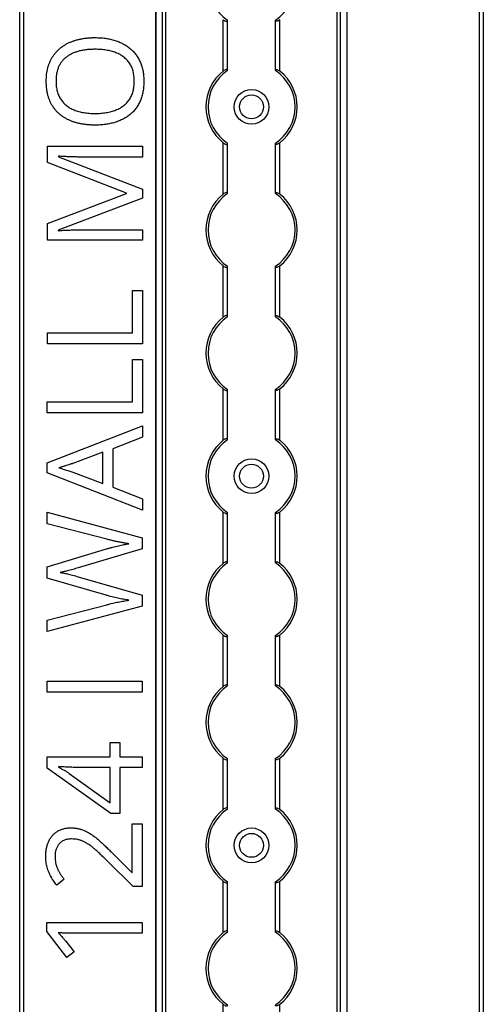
# Model space of a CAD drawing. Header units: millimetres. Extents: x -138 to 5612, y -1401 to 2631.
# Tile 48 of 120: x 2518 to 2624, y 1083 to 1310. Entities that reach past the tile are written whole.
import ezdxf

# ---------------------------------------------------------------- set-up
doc = ezdxf.new("R2010")
doc.units = ezdxf.units.MM

msp = doc.modelspace()

# ---------------------------------------------------------------- linework, layer by layer
at = {"color": 7, "linetype": 'Continuous', "lineweight": 25}
for p, q in [((2517.86, 567.5), (2517.86, 1757.2)), ((2518.76, 1757.2), (2518.76, 567.5)), ((2623.56, 567.5), (2623.56, 1757.2)), ((2624.46, 1757.2), (2624.46, 567.5)), ((2549.16, 1756.55), (2549.16, 568.05)), ((2549.19, 568.05), (2549.19, 1756.55)), ((2550.72, 568.05), (2550.72, 1756.55)), ((2551.43, 568.05), (2551.43, 1756.55)), ((2590.88, 568.05), (2590.88, 1756.55)), ((2591.59, 568.05), (2591.59, 1756.55)), ((2593.13, 568.05), (2593.13, 1756.55)), ((2593.16, 568.05), (2593.16, 1756.55)), ((2564.66, 1297.95), (2564.66, 1309.75)), ((2565.66, 1298.15), (2565.66, 1309.55)), ((2576.66, 1298.15), (2576.66, 1309.55)), ((2577.66, 1297.95), (2577.66, 1309.75)), ((2564.66, 1269.65), (2564.66, 1281.45)), ((2577.66, 1269.65), (2577.66, 1281.45)), ((2524.23, 1280.69), (2546.1, 1280.69)), ((2524.23, 1276.94), (2524.23, 1280.69)), ((2546.1, 1280.69), (2546.1, 1278.17)), ((2565.66, 1269.85), (2565.66, 1281.25)), ((2576.66, 1269.85), (2576.66, 1281.25)), ((2542.42, 1269.9), (2524.23, 1276.94)), ((2526.78, 1278.37), (2526.78, 1278.25)), ((2526.78, 1278.25), (2546.1, 1270.8)), ((2546.1, 1278.17), (2532.1, 1278.17)), ((2546.1, 1270.8), (2546.1, 1268.72)), ((2524.23, 1262.86), (2542.42, 1269.8)), ((2546.1, 1268.72), (2526.74, 1261.36)), ((2542.42, 1269.8), (2542.42, 1269.9)), ((2524.23, 1259.09), (2524.23, 1262.86)), ((2526.74, 1261.36), (2526.74, 1261.24)), ((2532.28, 1261.45), (2546.1, 1261.45)), ((2546.1, 1261.45), (2546.1, 1259.09)), ((2546.1, 1259.09), (2524.23, 1259.09)), ((2564.66, 1241.35), (2564.66, 1253.15)), ((2565.66, 1241.55), (2565.66, 1252.95)), ((2576.66, 1241.55), (2576.66, 1252.95)), ((2577.66, 1241.35), (2577.66, 1253.15)), ((2543.81, 1237.78), (2543.81, 1247.5)), ((2543.81, 1247.5), (2546.08, 1247.5)), ((2546.08, 1247.5), (2546.08, 1235.23)), ((2524.22, 1237.78), (2543.81, 1237.78)), ((2524.22, 1235.23), (2524.22, 1237.78)), ((2546.08, 1235.23), (2524.22, 1235.23)), ((2543.8, 1221.87), (2543.8, 1231.59)), ((2543.8, 1231.59), (2546.07, 1231.59)), ((2546.07, 1231.59), (2546.07, 1219.32)), ((2564.66, 1213.05), (2564.66, 1224.85)), ((2577.66, 1213.05), (2577.66, 1224.85)), ((2565.66, 1213.25), (2565.66, 1224.65)), ((2576.66, 1213.25), (2576.66, 1224.65)), ((2524.2, 1221.87), (2543.8, 1221.87)), ((2524.2, 1219.32), (2524.2, 1221.87)), ((2546.07, 1219.32), (2524.2, 1219.32)), ((2524.19, 1207.87), (2546.06, 1216.38)), ((2546.06, 1216.38), (2546.06, 1213.75)), ((2546.06, 1213.75), (2539.24, 1211.05)), ((2536.98, 1210.28), (2530.06, 1207.72)), ((2536.98, 1203.13), (2536.98, 1210.28)), ((2539.24, 1211.05), (2539.24, 1202.27)), ((2524.19, 1205.58), (2524.19, 1207.87)), ((2546.06, 1197.01), (2524.19, 1205.58)), ((2530.06, 1205.73), (2536.98, 1203.13)), ((2539.24, 1202.27), (2546.06, 1199.59)), ((2546.06, 1199.59), (2546.06, 1197.01)), ((2524.17, 1196.49), (2546.04, 1190.63)), ((2524.17, 1193.82), (2524.17, 1196.49)), ((2564.66, 1184.75), (2564.66, 1196.55)), ((2565.66, 1184.95), (2565.66, 1196.35)), ((2576.66, 1184.95), (2576.66, 1196.35)), ((2577.66, 1184.75), (2577.66, 1196.55)), ((2537.87, 1190.3), (2524.17, 1193.82)), ((2546.04, 1190.63), (2546.04, 1188.07)), ((2524.17, 1183.98), (2537.84, 1188.09)), ((2546.04, 1188.07), (2531.32, 1183.72)), ((2524.17, 1181.36), (2524.17, 1183.98)), ((2537.74, 1177.42), (2524.17, 1181.36)), ((2531.33, 1181.66), (2546.04, 1177.43)), ((2546.04, 1177.43), (2546.04, 1174.87)), ((2524.17, 1171.71), (2537.89, 1175.23)), ((2546.04, 1174.87), (2524.17, 1169.06)), ((2524.17, 1169.06), (2524.17, 1171.71)), ((2564.66, 1156.45), (2564.66, 1168.25)), ((2577.66, 1156.45), (2577.66, 1168.25)), ((2565.66, 1156.65), (2565.66, 1168.05)), ((2576.66, 1156.65), (2576.66, 1168.05)), ((2524.16, 1155.13), (2524.16, 1157.68)), ((2524.16, 1157.68), (2546.03, 1157.68)), ((2546.03, 1157.68), (2546.03, 1155.13)), ((2546.03, 1155.13), (2524.16, 1155.13)), ((2538.65, 1143.53), (2540.9, 1143.53)), ((2538.65, 1140.25), (2538.65, 1143.53)), ((2540.9, 1143.53), (2540.9, 1140.25)), ((2524.14, 1140.25), (2538.65, 1140.25)), ((2524.14, 1137.66), (2524.14, 1140.25)), ((2540.9, 1140.25), (2546.01, 1140.25)), ((2546.01, 1140.25), (2546.01, 1137.83)), ((2564.66, 1128.15), (2564.66, 1139.95)), ((2565.66, 1128.35), (2565.66, 1139.75)), ((2576.66, 1128.35), (2576.66, 1139.75)), ((2577.66, 1128.15), (2577.66, 1139.95)), ((2538.8, 1127.24), (2524.14, 1137.66)), ((2526.8, 1137.97), (2526.8, 1137.85)), ((2538.65, 1137.83), (2531.6, 1137.83)), ((2538.65, 1129.71), (2538.65, 1137.83)), ((2540.9, 1137.83), (2540.9, 1127.24)), ((2546.01, 1137.83), (2540.9, 1137.83)), ((2529.22, 1136.46), (2538.65, 1129.71)), ((2540.9, 1127.24), (2538.8, 1127.24)), ((2543.72, 1124.83), (2546, 1124.83)), ((2543.72, 1113.64), (2543.72, 1124.83)), ((2546, 1124.83), (2546, 1110.48)), ((2543.92, 1110.48), (2537.99, 1116.34)), ((2538.88, 1118.4), (2543.61, 1113.64)), ((2528.05, 1112.1), (2526.37, 1110.76)), ((2543.61, 1113.64), (2543.72, 1113.64)), ((2564.66, 1099.85), (2564.66, 1111.65)), ((2577.66, 1099.85), (2577.66, 1111.65)), ((2546, 1110.48), (2543.92, 1110.48)), ((2565.66, 1100.05), (2565.66, 1111.45)), ((2576.66, 1100.05), (2576.66, 1111.45)), ((2524.11, 1102.13), (2545.98, 1102.13)), ((2524.11, 1100.06), (2524.11, 1102.13)), ((2545.98, 1102.13), (2545.98, 1099.7)), ((2528.67, 1094.13), (2524.11, 1100.06)), ((2545.98, 1099.7), (2530.49, 1099.7)), ((2528.36, 1097.93), (2530.36, 1095.43)), ((2530.36, 1095.43), (2528.67, 1094.13)), ((2564.66, 1071.55), (2564.66, 1083.35)), ((2577.66, 1071.55), (2577.66, 1083.35))]:
    msp.add_line(p, q, dxfattribs=at)
for centre, radius in [((2571.16, 1289.7), 4), ((2571.16, 1289.7), 2.75), ((2571.16, 1204.8), 4), ((2571.16, 1204.8), 2.75), ((2571.16, 1119.9), 4), ((2571.16, 1119.9), 2.75)]:
    msp.add_circle(centre, radius, dxfattribs=at)
for centre, radius, start, end in [((2571.16, 1318), 10, 123.367, 236.633), ((2571.16, 1318), 10, 303.367, 56.633), ((2571.16, 1289.7), 10.5, 128.2466, 231.7534), ((2571.16, 1289.7), 10, 123.367, 236.633), ((2571.16, 1289.7), 10, 303.367, 56.633), ((2571.16, 1289.7), 10.5, 308.2466, 51.7534), ((2571.16, 1261.4), 10.5, 128.2466, 231.7534), ((2571.16, 1261.4), 10, 123.367, 236.633), ((2571.16, 1261.4), 10, 303.367, 56.633), ((2571.16, 1261.4), 10.5, 308.2466, 51.7534), ((2571.16, 1233.1), 10.5, 128.2466, 231.7534), ((2571.16, 1233.1), 10, 123.367, 236.633), ((2571.16, 1233.1), 10, 303.367, 56.633), ((2571.16, 1233.1), 10.5, 308.2466, 51.7534), ((2571.16, 1204.8), 10.5, 128.2466, 231.7534), ((2571.16, 1204.8), 10, 123.367, 236.633), ((2571.16, 1204.8), 10, 303.367, 56.633), ((2571.16, 1204.8), 10.5, 308.2466, 51.7534), ((2571.16, 1176.5), 10.5, 128.2466, 231.7534), ((2571.16, 1176.5), 10, 123.367, 236.633), ((2571.16, 1176.5), 10, 303.367, 56.633), ((2571.16, 1176.5), 10.5, 308.2466, 51.7534), ((2571.16, 1148.2), 10.5, 128.2466, 231.7534), ((2571.16, 1148.2), 10, 123.367, 236.633), ((2571.16, 1148.2), 10, 303.367, 56.633), ((2571.16, 1148.2), 10.5, 308.2466, 51.7534), ((2571.16, 1119.9), 10.5, 128.2466, 231.7534), ((2571.16, 1119.9), 10, 123.367, 236.633), ((2571.16, 1119.9), 10, 303.367, 56.633), ((2571.16, 1119.9), 10.5, 308.2466, 51.7534), ((2571.16, 1091.6), 10.5, 128.2466, 231.7534), ((2571.16, 1091.6), 10, 123.367, 236.633), ((2571.16, 1091.6), 10, 303.367, 56.633), ((2571.16, 1091.6), 10.5, 308.2466, 51.7534)]:
    msp.add_arc(centre, radius, start, end, dxfattribs=at)
for points, knots in [([(2564.66, 1309.75), (2564.77, 1309.67), (2564.88, 1309.59), (2565.12, 1309.46), (2565.24, 1309.41), (2565.44, 1309.37), (2565.52, 1309.38), (2565.63, 1309.43), (2565.66, 1309.48), (2565.66, 1309.55)], [0, 0, 0, 0, 0.25, 0.25, 0.5, 0.5, 0.75, 0.75, 1, 1, 1, 1]), ([(2577.66, 1309.75), (2577.55, 1309.67), (2577.43, 1309.59), (2577.19, 1309.46), (2577.07, 1309.41), (2576.87, 1309.37), (2576.79, 1309.38), (2576.68, 1309.43), (2576.66, 1309.48), (2576.66, 1309.55)], [0, 0, 0, 0, 0.25, 0.25, 0.5, 0.5, 0.75, 0.75, 1, 1, 1, 1]), ([(2523.97, 1295.64), (2523.97, 1295.9), (2523.98, 1296.43), (2524.05, 1297.19), (2524.15, 1297.93), (2524.3, 1298.63), (2524.5, 1299.3), (2524.74, 1299.94), (2525.02, 1300.54), (2525.34, 1301.12), (2525.71, 1301.65), (2526.11, 1302.16), (2526.54, 1302.64), (2527.02, 1303.07), (2527.52, 1303.48), (2528.07, 1303.85), (2528.64, 1304.19), (2529.26, 1304.49), (2529.9, 1304.76), (2530.57, 1304.99), (2531.27, 1305.19), (2532, 1305.35), (2532.75, 1305.48), (2533.54, 1305.57), (2534.35, 1305.62), (2534.9, 1305.63), (2535.18, 1305.63)], [0, 0, 0, 0, 0.046917, 0.091903, 0.135346, 0.177456, 0.218435, 0.258262, 0.297315, 0.335934, 0.374019, 0.411863, 0.449668, 0.487281, 0.525287, 0.56388, 0.602891, 0.642975, 0.683963, 0.725573, 0.768127, 0.811875, 0.856809, 0.902961, 0.950745, 1, 1, 1, 1]), ([(2535.18, 1305.63), (2535.59, 1305.62), (2536.39, 1305.61), (2537.57, 1305.49), (2538.69, 1305.29), (2539.75, 1305), (2540.76, 1304.65), (2541.68, 1304.2), (2542.54, 1303.69), (2543.32, 1303.09), (2544.02, 1302.42), (2544.65, 1301.67), (2545.17, 1300.84), (2545.62, 1299.93), (2545.98, 1298.96), (2546.23, 1297.9), (2546.38, 1296.77), (2546.4, 1295.99), (2546.41, 1295.59)], [0, 0, 0, 0, 0.072324, 0.141328, 0.207936, 0.272271, 0.334451, 0.39435, 0.452678, 0.50999, 0.56663, 0.623328, 0.680743, 0.739351, 0.799977, 0.863359, 0.929736, 1, 1, 1, 1]), ([(2535.18, 1302.95), (2534.84, 1302.94), (2534.17, 1302.93), (2533.2, 1302.85), (2532.29, 1302.71), (2531.43, 1302.52), (2530.64, 1302.27), (2529.9, 1301.96), (2529.21, 1301.6), (2528.58, 1301.19), (2528.02, 1300.71), (2527.54, 1300.17), (2527.12, 1299.57), (2526.79, 1298.9), (2526.53, 1298.17), (2526.34, 1297.38), (2526.23, 1296.53), (2526.22, 1295.94), (2526.21, 1295.64)], [0, 0, 0, 0, 0.0777, 0.151281, 0.220996, 0.28723, 0.350295, 0.410743, 0.469251, 0.525953, 0.581281, 0.636041, 0.690696, 0.746786, 0.805075, 0.866244, 0.931016, 1, 1, 1, 1]), ([(2544.2, 1295.59), (2544.2, 1295.8), (2544.2, 1296.21), (2544.14, 1296.8), (2544.06, 1297.37), (2543.94, 1297.9), (2543.78, 1298.41), (2543.59, 1298.89), (2543.36, 1299.34), (2543.11, 1299.77), (2542.82, 1300.16), (2542.49, 1300.53), (2542.15, 1300.87), (2541.77, 1301.18), (2541.36, 1301.47), (2540.93, 1301.73), (2540.46, 1301.96), (2539.97, 1302.17), (2539.45, 1302.35), (2538.91, 1302.52), (2538.34, 1302.64), (2537.75, 1302.76), (2537.14, 1302.84), (2536.51, 1302.9), (2535.85, 1302.94), (2535.4, 1302.94), (2535.18, 1302.95)], [0, 0, 0, 0, 0.04684, 0.091834, 0.13478, 0.176242, 0.216125, 0.255001, 0.292842, 0.330066, 0.366924, 0.403419, 0.440075, 0.476901, 0.514574, 0.55283, 0.591717, 0.63203, 0.673492, 0.715712, 0.75968, 0.80461, 0.851198, 0.898918, 0.948821, 1, 1, 1, 1]), ([(2565.66, 1298.15), (2565.66, 1298.19), (2565.65, 1298.21), (2565.62, 1298.26), (2565.6, 1298.28), (2565.53, 1298.32), (2565.44, 1298.33), (2565.24, 1298.29), (2565.12, 1298.24), (2564.89, 1298.11), (2564.77, 1298.03), (2564.66, 1297.95)], [0, 0, 0, 0, 0.125, 0.125, 0.25, 0.25, 0.5, 0.5, 0.75, 0.75, 1, 1, 1, 1]), ([(2576.66, 1298.15), (2576.66, 1298.19), (2576.66, 1298.21), (2576.69, 1298.26), (2576.71, 1298.28), (2576.79, 1298.32), (2576.87, 1298.33), (2577.07, 1298.29), (2577.19, 1298.24), (2577.43, 1298.11), (2577.54, 1298.03), (2577.66, 1297.95)], [0, 0, 0, 0, 0.125, 0.125, 0.25, 0.25, 0.5, 0.5, 0.75, 0.75, 1, 1, 1, 1]), ([(2535.15, 1285.51), (2534.88, 1285.52), (2534.34, 1285.52), (2533.54, 1285.58), (2532.77, 1285.66), (2532.02, 1285.78), (2531.3, 1285.94), (2530.6, 1286.13), (2529.93, 1286.36), (2529.29, 1286.61), (2528.68, 1286.91), (2528.1, 1287.24), (2527.55, 1287.61), (2527.05, 1288.01), (2526.57, 1288.44), (2526.14, 1288.92), (2525.73, 1289.43), (2525.36, 1289.98), (2525.03, 1290.56), (2524.75, 1291.18), (2524.5, 1291.84), (2524.31, 1292.53), (2524.15, 1293.26), (2524.05, 1294.02), (2523.98, 1294.82), (2523.97, 1295.36), (2523.97, 1295.64)], [0, 0, 0, 0, 0.047877, 0.094552, 0.139839, 0.183864, 0.226746, 0.268614, 0.309851, 0.350257, 0.389948, 0.428651, 0.466829, 0.50457, 0.542111, 0.579652, 0.617595, 0.655987, 0.694915, 0.734508, 0.775117, 0.817054, 0.860189, 0.904866, 0.9516, 1, 1, 1, 1]), ([(2526.21, 1295.64), (2526.22, 1295.43), (2526.22, 1295.02), (2526.27, 1294.43), (2526.36, 1293.86), (2526.48, 1293.32), (2526.63, 1292.81), (2526.82, 1292.33), (2527.04, 1291.87), (2527.29, 1291.44), (2527.58, 1291.04), (2527.9, 1290.67), (2528.24, 1290.32), (2528.62, 1290), (2529.01, 1289.71), (2529.45, 1289.44), (2529.9, 1289.2), (2530.39, 1288.99), (2530.91, 1288.8), (2531.45, 1288.64), (2532.01, 1288.5), (2532.6, 1288.39), (2533.21, 1288.3), (2533.84, 1288.24), (2534.5, 1288.2), (2534.95, 1288.2), (2535.18, 1288.19)], [0, 0, 0, 0, 0.046797, 0.09172, 0.134626, 0.176375, 0.21654, 0.255258, 0.293513, 0.330817, 0.367717, 0.404466, 0.441323, 0.478072, 0.515561, 0.553386, 0.592244, 0.632344, 0.673565, 0.715842, 0.759522, 0.80441, 0.850671, 0.898679, 0.948535, 1, 1, 1, 1]), ([(2546.41, 1295.59), (2546.4, 1295.18), (2546.38, 1294.39), (2546.23, 1293.23), (2545.98, 1292.15), (2545.62, 1291.16), (2545.17, 1290.25), (2544.64, 1289.41), (2544.02, 1288.66), (2543.31, 1287.99), (2542.53, 1287.4), (2541.67, 1286.9), (2540.73, 1286.47), (2539.73, 1286.12), (2538.67, 1285.85), (2537.54, 1285.65), (2536.37, 1285.54), (2535.56, 1285.52), (2535.15, 1285.51)], [0, 0, 0, 0, 0.071666, 0.139197, 0.203219, 0.264466, 0.323199, 0.38064, 0.437009, 0.493331, 0.550205, 0.608153, 0.667719, 0.729367, 0.793384, 0.859516, 0.928353, 1, 1, 1, 1]), ([(2535.18, 1288.19), (2535.4, 1288.2), (2535.85, 1288.2), (2536.51, 1288.24), (2537.14, 1288.3), (2537.75, 1288.39), (2538.34, 1288.5), (2538.91, 1288.64), (2539.45, 1288.8), (2539.97, 1288.98), (2540.46, 1289.2), (2540.93, 1289.43), (2541.36, 1289.7), (2541.77, 1289.99), (2542.15, 1290.31), (2542.5, 1290.65), (2542.82, 1291.02), (2543.11, 1291.42), (2543.36, 1291.85), (2543.59, 1292.3), (2543.78, 1292.78), (2543.94, 1293.29), (2544.06, 1293.83), (2544.14, 1294.39), (2544.2, 1294.98), (2544.2, 1295.39), (2544.2, 1295.59)], [0, 0, 0, 0, 0.051101, 0.100928, 0.148576, 0.195139, 0.240002, 0.28398, 0.326136, 0.367647, 0.40803, 0.447008, 0.485379, 0.523189, 0.560172, 0.596772, 0.633716, 0.670518, 0.707971, 0.746052, 0.78487, 0.824692, 0.866091, 0.908972, 0.953565, 1, 1, 1, 1]), ([(2564.66, 1281.45), (2564.77, 1281.37), (2564.88, 1281.29), (2565.12, 1281.16), (2565.24, 1281.11), (2565.44, 1281.07), (2565.52, 1281.08), (2565.63, 1281.13), (2565.66, 1281.18), (2565.66, 1281.25)], [0, 0, 0, 0, 0.25, 0.25, 0.5, 0.5, 0.75, 0.75, 1, 1, 1, 1]), ([(2577.66, 1281.45), (2577.55, 1281.37), (2577.43, 1281.29), (2577.19, 1281.16), (2577.07, 1281.11), (2576.87, 1281.07), (2576.79, 1281.08), (2576.68, 1281.13), (2576.66, 1281.18), (2576.66, 1281.25)], [0, 0, 0, 0, 0.25, 0.25, 0.5, 0.5, 0.75, 0.75, 1, 1, 1, 1]), ([(2532.1, 1278.17), (2531.78, 1278.17), (2531.13, 1278.18), (2530.16, 1278.19), (2529.21, 1278.23), (2528.32, 1278.27), (2527.51, 1278.32), (2527.01, 1278.35), (2526.78, 1278.37)], [0, 0, 0, 0, 0.18235, 0.366387, 0.545523, 0.71471, 0.868184, 1, 1, 1, 1]), ([(2565.66, 1269.85), (2565.66, 1269.89), (2565.65, 1269.91), (2565.62, 1269.96), (2565.6, 1269.98), (2565.53, 1270.02), (2565.44, 1270.03), (2565.24, 1269.99), (2565.12, 1269.94), (2564.89, 1269.81), (2564.77, 1269.73), (2564.66, 1269.65)], [0, 0, 0, 0, 0.125, 0.125, 0.25, 0.25, 0.5, 0.5, 0.75, 0.75, 1, 1, 1, 1]), ([(2576.66, 1269.85), (2576.66, 1269.89), (2576.66, 1269.91), (2576.69, 1269.96), (2576.71, 1269.98), (2576.79, 1270.02), (2576.87, 1270.03), (2577.07, 1269.99), (2577.19, 1269.94), (2577.43, 1269.81), (2577.54, 1269.73), (2577.66, 1269.65)], [0, 0, 0, 0, 0.125, 0.125, 0.25, 0.25, 0.5, 0.5, 0.75, 0.75, 1, 1, 1, 1]), ([(2526.74, 1261.24), (2526.97, 1261.26), (2527.47, 1261.31), (2528.27, 1261.35), (2529.19, 1261.39), (2530.18, 1261.42), (2531.22, 1261.45), (2531.92, 1261.45), (2532.28, 1261.45)], [0, 0, 0, 0, 0.123014, 0.270684, 0.437474, 0.617814, 0.807723, 1, 1, 1, 1]), ([(2564.66, 1253.15), (2564.77, 1253.07), (2564.88, 1252.99), (2565.12, 1252.86), (2565.24, 1252.81), (2565.44, 1252.77), (2565.52, 1252.78), (2565.63, 1252.83), (2565.66, 1252.88), (2565.66, 1252.95)], [0, 0, 0, 0, 0.25, 0.25, 0.5, 0.5, 0.75, 0.75, 1, 1, 1, 1]), ([(2577.66, 1253.15), (2577.55, 1253.07), (2577.43, 1252.99), (2577.19, 1252.86), (2577.07, 1252.81), (2576.87, 1252.77), (2576.79, 1252.78), (2576.68, 1252.83), (2576.66, 1252.88), (2576.66, 1252.95)], [0, 0, 0, 0, 0.25, 0.25, 0.5, 0.5, 0.75, 0.75, 1, 1, 1, 1]), ([(2565.66, 1241.55), (2565.66, 1241.59), (2565.65, 1241.61), (2565.62, 1241.66), (2565.6, 1241.68), (2565.53, 1241.72), (2565.44, 1241.73), (2565.24, 1241.69), (2565.12, 1241.64), (2564.89, 1241.51), (2564.77, 1241.43), (2564.66, 1241.35)], [0, 0, 0, 0, 0.125, 0.125, 0.25, 0.25, 0.5, 0.5, 0.75, 0.75, 1, 1, 1, 1]), ([(2576.66, 1241.55), (2576.66, 1241.59), (2576.66, 1241.61), (2576.69, 1241.66), (2576.71, 1241.68), (2576.79, 1241.72), (2576.87, 1241.73), (2577.07, 1241.69), (2577.19, 1241.64), (2577.43, 1241.51), (2577.54, 1241.43), (2577.66, 1241.35)], [0, 0, 0, 0, 0.125, 0.125, 0.25, 0.25, 0.5, 0.5, 0.75, 0.75, 1, 1, 1, 1]), ([(2564.66, 1224.85), (2564.77, 1224.77), (2564.88, 1224.69), (2565.12, 1224.56), (2565.24, 1224.51), (2565.44, 1224.47), (2565.52, 1224.48), (2565.63, 1224.53), (2565.66, 1224.58), (2565.66, 1224.65)], [0, 0, 0, 0, 0.25, 0.25, 0.5, 0.5, 0.75, 0.75, 1, 1, 1, 1]), ([(2577.66, 1224.85), (2577.55, 1224.77), (2577.43, 1224.69), (2577.19, 1224.56), (2577.07, 1224.51), (2576.87, 1224.47), (2576.79, 1224.48), (2576.68, 1224.53), (2576.66, 1224.58), (2576.66, 1224.65)], [0, 0, 0, 0, 0.25, 0.25, 0.5, 0.5, 0.75, 0.75, 1, 1, 1, 1]), ([(2565.66, 1213.25), (2565.66, 1213.29), (2565.65, 1213.31), (2565.62, 1213.36), (2565.6, 1213.38), (2565.53, 1213.42), (2565.44, 1213.43), (2565.24, 1213.39), (2565.12, 1213.34), (2564.89, 1213.21), (2564.77, 1213.13), (2564.66, 1213.05)], [0, 0, 0, 0, 0.125, 0.125, 0.25, 0.25, 0.5, 0.5, 0.75, 0.75, 1, 1, 1, 1]), ([(2576.66, 1213.25), (2576.66, 1213.29), (2576.66, 1213.31), (2576.69, 1213.36), (2576.71, 1213.38), (2576.79, 1213.42), (2576.87, 1213.43), (2577.07, 1213.39), (2577.19, 1213.34), (2577.43, 1213.21), (2577.54, 1213.13), (2577.66, 1213.05)], [0, 0, 0, 0, 0.125, 0.125, 0.25, 0.25, 0.5, 0.5, 0.75, 0.75, 1, 1, 1, 1]), ([(2530.06, 1207.72), (2530.01, 1207.7), (2529.89, 1207.66), (2529.69, 1207.61), (2529.44, 1207.52), (2529.06, 1207.4), (2528.54, 1207.22), (2528, 1207.05), (2527.59, 1206.93), (2527.31, 1206.83), (2527.05, 1206.75), (2526.9, 1206.7), (2526.83, 1206.68)], [0, 0, 0, 0, 0.048345, 0.109923, 0.185955, 0.275209, 0.469, 0.670653, 0.767775, 0.854545, 0.932648, 1, 1, 1, 1]), ([(2526.83, 1206.68), (2527.03, 1206.63), (2527.44, 1206.52), (2528.04, 1206.35), (2528.62, 1206.19), (2529.15, 1206.02), (2529.63, 1205.87), (2529.92, 1205.78), (2530.06, 1205.73)], [0, 0, 0, 0, 0.1889164, 0.3762957, 0.5573333, 0.7244873, 0.8737152, 1, 1, 1, 1]), ([(2564.66, 1196.55), (2564.77, 1196.47), (2564.88, 1196.39), (2565.12, 1196.26), (2565.24, 1196.21), (2565.44, 1196.17), (2565.52, 1196.18), (2565.63, 1196.23), (2565.66, 1196.28), (2565.66, 1196.35)], [0, 0, 0, 0, 0.25, 0.25, 0.5, 0.5, 0.75, 0.75, 1, 1, 1, 1]), ([(2577.66, 1196.55), (2577.55, 1196.47), (2577.43, 1196.39), (2577.19, 1196.26), (2577.07, 1196.21), (2576.87, 1196.17), (2576.79, 1196.18), (2576.68, 1196.23), (2576.66, 1196.28), (2576.66, 1196.35)], [0, 0, 0, 0, 0.25, 0.25, 0.5, 0.5, 0.75, 0.75, 1, 1, 1, 1]), ([(2537.84, 1188.09), (2538.07, 1188.15), (2538.54, 1188.29), (2539.23, 1188.47), (2539.9, 1188.65), (2540.56, 1188.8), (2541.2, 1188.93), (2541.8, 1189.05), (2542.38, 1189.16), (2542.75, 1189.22), (2542.93, 1189.25)], [0, 0, 0, 0, 0.138815, 0.276129, 0.41033, 0.540228, 0.665248, 0.783098, 0.894781, 1, 1, 1, 1]), ([(2542.93, 1189.25), (2542.68, 1189.29), (2542.16, 1189.37), (2541.37, 1189.5), (2540.55, 1189.67), (2539.69, 1189.85), (2538.79, 1190.07), (2538.18, 1190.22), (2537.87, 1190.3)], [0, 0, 0, 0, 0.146925, 0.302177, 0.465132, 0.636532, 0.814938, 1, 1, 1, 1]), ([(2565.66, 1184.95), (2565.66, 1184.99), (2565.65, 1185.01), (2565.62, 1185.06), (2565.6, 1185.08), (2565.53, 1185.12), (2565.44, 1185.13), (2565.24, 1185.09), (2565.12, 1185.04), (2564.89, 1184.91), (2564.77, 1184.83), (2564.66, 1184.75)], [0, 0, 0, 0, 0.125, 0.125, 0.25, 0.25, 0.5, 0.5, 0.75, 0.75, 1, 1, 1, 1]), ([(2576.66, 1184.95), (2576.66, 1184.99), (2576.66, 1185.01), (2576.69, 1185.06), (2576.71, 1185.08), (2576.79, 1185.12), (2576.87, 1185.13), (2577.07, 1185.09), (2577.19, 1185.04), (2577.43, 1184.91), (2577.54, 1184.83), (2577.66, 1184.75)], [0, 0, 0, 0, 0.125, 0.125, 0.25, 0.25, 0.5, 0.5, 0.75, 0.75, 1, 1, 1, 1]), ([(2531.32, 1183.72), (2531.11, 1183.66), (2530.69, 1183.53), (2530.06, 1183.36), (2529.44, 1183.19), (2528.86, 1183.04), (2528.32, 1182.9), (2527.86, 1182.79), (2527.48, 1182.72), (2527.25, 1182.67), (2527.16, 1182.64)], [0, 0, 0, 0, 0.152929, 0.306279, 0.456093, 0.598123, 0.728121, 0.8416, 0.933351, 1, 1, 1, 1]), ([(2527.16, 1182.64), (2527.25, 1182.63), (2527.47, 1182.6), (2527.85, 1182.53), (2528.31, 1182.44), (2528.84, 1182.32), (2529.42, 1182.19), (2530.04, 1182.02), (2530.68, 1181.85), (2531.12, 1181.72), (2531.33, 1181.66)], [0, 0, 0, 0, 0.065837, 0.155317, 0.267108, 0.394133, 0.534406, 0.685214, 0.841551, 1, 1, 1, 1]), ([(2542.93, 1176.28), (2542.73, 1176.31), (2542.32, 1176.37), (2541.7, 1176.47), (2541.06, 1176.6), (2540.41, 1176.74), (2539.75, 1176.89), (2539.08, 1177.05), (2538.41, 1177.23), (2537.96, 1177.36), (2537.74, 1177.42)], [0, 0, 0, 0, 0.113008, 0.232308, 0.354669, 0.480795, 0.608271, 0.737947, 0.868241, 1, 1, 1, 1]), ([(2537.89, 1175.23), (2538.11, 1175.29), (2538.56, 1175.41), (2539.24, 1175.57), (2539.89, 1175.72), (2540.53, 1175.85), (2541.15, 1175.98), (2541.76, 1176.08), (2542.35, 1176.19), (2542.74, 1176.25), (2542.93, 1176.28)], [0, 0, 0, 0, 0.136857, 0.270586, 0.401407, 0.527461, 0.650457, 0.770277, 0.886555, 1, 1, 1, 1]), ([(2564.66, 1168.25), (2564.77, 1168.17), (2564.88, 1168.09), (2565.12, 1167.96), (2565.24, 1167.91), (2565.44, 1167.87), (2565.52, 1167.88), (2565.63, 1167.93), (2565.66, 1167.98), (2565.66, 1168.05)], [0, 0, 0, 0, 0.25, 0.25, 0.5, 0.5, 0.75, 0.75, 1, 1, 1, 1]), ([(2577.66, 1168.25), (2577.55, 1168.17), (2577.43, 1168.09), (2577.19, 1167.96), (2577.07, 1167.91), (2576.87, 1167.87), (2576.79, 1167.88), (2576.68, 1167.93), (2576.66, 1167.98), (2576.66, 1168.05)], [0, 0, 0, 0, 0.25, 0.25, 0.5, 0.5, 0.75, 0.75, 1, 1, 1, 1]), ([(2565.66, 1156.65), (2565.66, 1156.69), (2565.65, 1156.71), (2565.62, 1156.76), (2565.6, 1156.78), (2565.53, 1156.82), (2565.44, 1156.83), (2565.24, 1156.79), (2565.12, 1156.74), (2564.89, 1156.61), (2564.77, 1156.53), (2564.66, 1156.45)], [0, 0, 0, 0, 0.125, 0.125, 0.25, 0.25, 0.5, 0.5, 0.75, 0.75, 1, 1, 1, 1]), ([(2576.66, 1156.65), (2576.66, 1156.69), (2576.66, 1156.71), (2576.69, 1156.76), (2576.71, 1156.78), (2576.79, 1156.82), (2576.87, 1156.83), (2577.07, 1156.79), (2577.19, 1156.74), (2577.43, 1156.61), (2577.54, 1156.53), (2577.66, 1156.45)], [0, 0, 0, 0, 0.125, 0.125, 0.25, 0.25, 0.5, 0.5, 0.75, 0.75, 1, 1, 1, 1]), ([(2564.66, 1139.95), (2564.77, 1139.87), (2564.88, 1139.79), (2565.12, 1139.66), (2565.24, 1139.61), (2565.44, 1139.57), (2565.52, 1139.58), (2565.63, 1139.63), (2565.66, 1139.68), (2565.66, 1139.75)], [0, 0, 0, 0, 0.25, 0.25, 0.5, 0.5, 0.75, 0.75, 1, 1, 1, 1]), ([(2577.66, 1139.95), (2577.55, 1139.87), (2577.43, 1139.79), (2577.19, 1139.66), (2577.07, 1139.61), (2576.87, 1139.57), (2576.79, 1139.58), (2576.68, 1139.63), (2576.66, 1139.68), (2576.66, 1139.75)], [0, 0, 0, 0, 0.25, 0.25, 0.5, 0.5, 0.75, 0.75, 1, 1, 1, 1]), ([(2531.6, 1137.83), (2531.34, 1137.83), (2530.85, 1137.83), (2530.15, 1137.84), (2529.51, 1137.86), (2528.92, 1137.88), (2528.36, 1137.92), (2527.83, 1137.94), (2527.31, 1137.96), (2526.97, 1137.97), (2526.8, 1137.97)], [0, 0, 0, 0, 0.160867, 0.306027, 0.438284, 0.561368, 0.677113, 0.78815, 0.894569, 1, 1, 1, 1]), ([(2526.8, 1137.85), (2527.01, 1137.75), (2527.43, 1137.54), (2528.05, 1137.2), (2528.66, 1136.86), (2529.04, 1136.59), (2529.22, 1136.46)], [0, 0, 0, 0, 0.2438, 0.504087, 0.761956, 1, 1, 1, 1]), ([(2565.66, 1128.35), (2565.66, 1128.39), (2565.65, 1128.41), (2565.62, 1128.46), (2565.6, 1128.48), (2565.53, 1128.52), (2565.44, 1128.53), (2565.24, 1128.49), (2565.12, 1128.44), (2564.89, 1128.31), (2564.77, 1128.23), (2564.66, 1128.15)], [0, 0, 0, 0, 0.125, 0.125, 0.25, 0.25, 0.5, 0.5, 0.75, 0.75, 1, 1, 1, 1]), ([(2576.66, 1128.35), (2576.66, 1128.39), (2576.66, 1128.41), (2576.69, 1128.46), (2576.71, 1128.48), (2576.79, 1128.52), (2576.87, 1128.53), (2577.07, 1128.49), (2577.19, 1128.44), (2577.43, 1128.31), (2577.54, 1128.23), (2577.66, 1128.15)], [0, 0, 0, 0, 0.125, 0.125, 0.25, 0.25, 0.5, 0.5, 0.75, 0.75, 1, 1, 1, 1]), ([(2523.84, 1117.37), (2523.85, 1117.69), (2523.87, 1118.33), (2524, 1119.24), (2524.22, 1120.09), (2524.52, 1120.86), (2524.91, 1121.56), (2525.38, 1122.17), (2525.92, 1122.71), (2526.54, 1123.15), (2527.22, 1123.5), (2527.98, 1123.75), (2528.79, 1123.91), (2529.35, 1123.92), (2529.64, 1123.93)], [0, 0, 0, 0, 0.098811, 0.19177, 0.279374, 0.362942, 0.443085, 0.520531, 0.596677, 0.67288, 0.750139, 0.829737, 0.912368, 1, 1, 1, 1]), ([(2529.64, 1123.93), (2529.92, 1123.92), (2530.48, 1123.91), (2531.31, 1123.77), (2532.1, 1123.56), (2532.86, 1123.25), (2533.61, 1122.87), (2534.35, 1122.41), (2535.08, 1121.9), (2535.81, 1121.3), (2536.55, 1120.65), (2537.31, 1119.95), (2538.09, 1119.2), (2538.61, 1118.67), (2538.88, 1118.4)], [0, 0, 0, 0, 0.077, 0.151602, 0.225542, 0.298872, 0.37392, 0.451742, 0.533079, 0.617393, 0.706233, 0.799477, 0.8972, 1, 1, 1, 1]), ([(2529.79, 1121.37), (2529.64, 1121.37), (2529.35, 1121.36), (2528.93, 1121.31), (2528.53, 1121.22), (2528.16, 1121.1), (2527.81, 1120.95), (2527.5, 1120.75), (2527.21, 1120.53), (2526.95, 1120.27), (2526.72, 1119.99), (2526.53, 1119.67), (2526.36, 1119.34), (2526.22, 1118.99), (2526.11, 1118.62), (2526.04, 1118.22), (2525.99, 1117.8), (2525.98, 1117.51), (2525.98, 1117.37)], [0, 0, 0, 0, 0.071619, 0.139465, 0.203946, 0.265789, 0.325718, 0.383927, 0.442466, 0.500584, 0.559012, 0.617594, 0.676535, 0.736665, 0.798564, 0.862765, 0.929822, 1, 1, 1, 1]), ([(2537.99, 1116.34), (2537.72, 1116.6), (2537.21, 1117.1), (2536.45, 1117.82), (2535.74, 1118.48), (2535.08, 1119.07), (2534.44, 1119.61), (2533.8, 1120.07), (2533.17, 1120.46), (2532.54, 1120.79), (2531.89, 1121.06), (2531.22, 1121.24), (2530.51, 1121.35), (2530.03, 1121.37), (2529.79, 1121.37)], [0, 0, 0, 0, 0.112911, 0.218233, 0.315684, 0.405597, 0.489382, 0.568424, 0.643588, 0.714801, 0.784429, 0.854606, 0.925909, 1, 1, 1, 1]), ([(2526.37, 1110.76), (2526.14, 1111.06), (2525.66, 1111.67), (2525.15, 1112.49), (2524.79, 1113.18), (2524.56, 1113.73), (2524.34, 1114.28), (2524.16, 1114.86), (2524.02, 1115.46), (2523.92, 1116.08), (2523.86, 1116.72), (2523.85, 1117.15), (2523.84, 1117.37)], [0, 0, 0, 0, 0.158322, 0.318974, 0.400613, 0.482363, 0.56523, 0.648823, 0.734092, 0.820682, 0.908989, 1, 1, 1, 1]), ([(2525.98, 1117.37), (2525.99, 1117.11), (2526, 1116.62), (2526.1, 1115.89), (2526.27, 1115.21), (2526.51, 1114.58), (2526.82, 1113.96), (2527.17, 1113.34), (2527.59, 1112.72), (2527.89, 1112.31), (2528.05, 1112.1)], [0, 0, 0, 0, 0.132134, 0.257592, 0.377825, 0.494137, 0.611168, 0.73424, 0.863858, 1, 1, 1, 1]), ([(2564.66, 1111.65), (2564.77, 1111.57), (2564.88, 1111.49), (2565.12, 1111.36), (2565.24, 1111.31), (2565.44, 1111.27), (2565.52, 1111.28), (2565.63, 1111.33), (2565.66, 1111.38), (2565.66, 1111.45)], [0, 0, 0, 0, 0.25, 0.25, 0.5, 0.5, 0.75, 0.75, 1, 1, 1, 1]), ([(2577.66, 1111.65), (2577.55, 1111.57), (2577.43, 1111.49), (2577.19, 1111.36), (2577.07, 1111.31), (2576.87, 1111.27), (2576.79, 1111.28), (2576.68, 1111.33), (2576.66, 1111.38), (2576.66, 1111.45)], [0, 0, 0, 0, 0.25, 0.25, 0.5, 0.5, 0.75, 0.75, 1, 1, 1, 1]), ([(2526.72, 1099.81), (2526.87, 1099.66), (2527.15, 1099.38), (2527.54, 1098.93), (2527.94, 1098.45), (2528.21, 1098.12), (2528.36, 1097.93)], [0, 0, 0, 0, 0.2530734, 0.477694, 0.7141084, 1, 1, 1, 1]), ([(2530.49, 1099.7), (2530.21, 1099.7), (2529.71, 1099.7), (2529, 1099.7), (2528.38, 1099.72), (2527.81, 1099.73), (2527.26, 1099.77), (2526.9, 1099.79), (2526.72, 1099.81)], [0, 0, 0, 0, 0.217742, 0.402532, 0.563817, 0.712192, 0.85367, 1, 1, 1, 1]), ([(2565.66, 1100.05), (2565.66, 1100.09), (2565.65, 1100.11), (2565.62, 1100.16), (2565.6, 1100.18), (2565.53, 1100.22), (2565.44, 1100.23), (2565.24, 1100.19), (2565.12, 1100.14), (2564.89, 1100.01), (2564.77, 1099.93), (2564.66, 1099.85)], [0, 0, 0, 0, 0.125, 0.125, 0.25, 0.25, 0.5, 0.5, 0.75, 0.75, 1, 1, 1, 1]), ([(2576.66, 1100.05), (2576.66, 1100.09), (2576.66, 1100.11), (2576.69, 1100.16), (2576.71, 1100.18), (2576.79, 1100.22), (2576.87, 1100.23), (2577.07, 1100.19), (2577.19, 1100.14), (2577.43, 1100.01), (2577.54, 1099.93), (2577.66, 1099.85)], [0, 0, 0, 0, 0.125, 0.125, 0.25, 0.25, 0.5, 0.5, 0.75, 0.75, 1, 1, 1, 1]), ([(2564.66, 1083.35), (2564.77, 1083.27), (2564.88, 1083.19), (2565.12, 1083.06), (2565.24, 1083.01), (2565.44, 1082.97), (2565.52, 1082.98), (2565.63, 1083.03), (2565.66, 1083.08), (2565.66, 1083.15)], [0, 0, 0, 0, 0.25, 0.25, 0.5, 0.5, 0.75, 0.75, 1, 1, 1, 1]), ([(2577.66, 1083.35), (2577.55, 1083.27), (2577.43, 1083.19), (2577.19, 1083.06), (2577.07, 1083.01), (2576.87, 1082.97), (2576.79, 1082.98), (2576.68, 1083.03), (2576.66, 1083.08), (2576.66, 1083.15)], [0, 0, 0, 0, 0.25, 0.25, 0.5, 0.5, 0.75, 0.75, 1, 1, 1, 1])]:
    msp.add_open_spline(points, degree=3, knots=knots, dxfattribs=at)
for points in [[(2565.66, 1309.55), (2565.66, 1309.58), (2565.66, 1309.61), (2565.66, 1309.65)], [(2576.66, 1309.55), (2576.66, 1309.58), (2576.66, 1309.61), (2576.66, 1309.65)], [(2565.66, 1298.05), (2565.66, 1298.09), (2565.66, 1298.12), (2565.66, 1298.15)], [(2576.66, 1298.05), (2576.66, 1298.09), (2576.66, 1298.12), (2576.66, 1298.15)], [(2565.66, 1281.25), (2565.66, 1281.28), (2565.66, 1281.31), (2565.66, 1281.35)], [(2576.66, 1281.25), (2576.66, 1281.28), (2576.66, 1281.31), (2576.66, 1281.35)], [(2565.66, 1269.75), (2565.66, 1269.79), (2565.66, 1269.82), (2565.66, 1269.85)], [(2576.66, 1269.75), (2576.66, 1269.79), (2576.66, 1269.82), (2576.66, 1269.85)], [(2565.66, 1252.95), (2565.66, 1252.98), (2565.66, 1253.01), (2565.66, 1253.05)], [(2576.66, 1252.95), (2576.66, 1252.98), (2576.66, 1253.01), (2576.66, 1253.05)], [(2565.66, 1241.45), (2565.66, 1241.49), (2565.66, 1241.52), (2565.66, 1241.55)], [(2576.66, 1241.45), (2576.66, 1241.49), (2576.66, 1241.52), (2576.66, 1241.55)], [(2565.66, 1224.65), (2565.66, 1224.68), (2565.66, 1224.71), (2565.66, 1224.75)], [(2576.66, 1224.65), (2576.66, 1224.68), (2576.66, 1224.71), (2576.66, 1224.75)], [(2565.66, 1213.15), (2565.66, 1213.19), (2565.66, 1213.22), (2565.66, 1213.25)], [(2576.66, 1213.15), (2576.66, 1213.19), (2576.66, 1213.22), (2576.66, 1213.25)], [(2565.66, 1196.35), (2565.66, 1196.38), (2565.66, 1196.41), (2565.66, 1196.45)], [(2576.66, 1196.35), (2576.66, 1196.38), (2576.66, 1196.41), (2576.66, 1196.45)], [(2565.66, 1184.85), (2565.66, 1184.89), (2565.66, 1184.92), (2565.66, 1184.95)], [(2576.66, 1184.85), (2576.66, 1184.89), (2576.66, 1184.92), (2576.66, 1184.95)], [(2565.66, 1168.05), (2565.66, 1168.08), (2565.66, 1168.11), (2565.66, 1168.15)], [(2576.66, 1168.05), (2576.66, 1168.08), (2576.66, 1168.11), (2576.66, 1168.15)], [(2565.66, 1156.55), (2565.66, 1156.59), (2565.66, 1156.62), (2565.66, 1156.65)], [(2576.66, 1156.55), (2576.66, 1156.59), (2576.66, 1156.62), (2576.66, 1156.65)], [(2565.66, 1139.75), (2565.66, 1139.78), (2565.66, 1139.81), (2565.66, 1139.85)], [(2576.66, 1139.75), (2576.66, 1139.78), (2576.66, 1139.81), (2576.66, 1139.85)], [(2565.66, 1128.25), (2565.66, 1128.29), (2565.66, 1128.32), (2565.66, 1128.35)], [(2576.66, 1128.25), (2576.66, 1128.29), (2576.66, 1128.32), (2576.66, 1128.35)], [(2565.66, 1111.45), (2565.66, 1111.48), (2565.66, 1111.51), (2565.66, 1111.55)], [(2576.66, 1111.45), (2576.66, 1111.48), (2576.66, 1111.51), (2576.66, 1111.55)], [(2565.66, 1099.95), (2565.66, 1099.99), (2565.66, 1100.02), (2565.66, 1100.05)], [(2576.66, 1099.95), (2576.66, 1099.99), (2576.66, 1100.02), (2576.66, 1100.05)]]:
    msp.add_open_spline(points, degree=3, dxfattribs=at)

doc.saveas('drawing.dxf')
